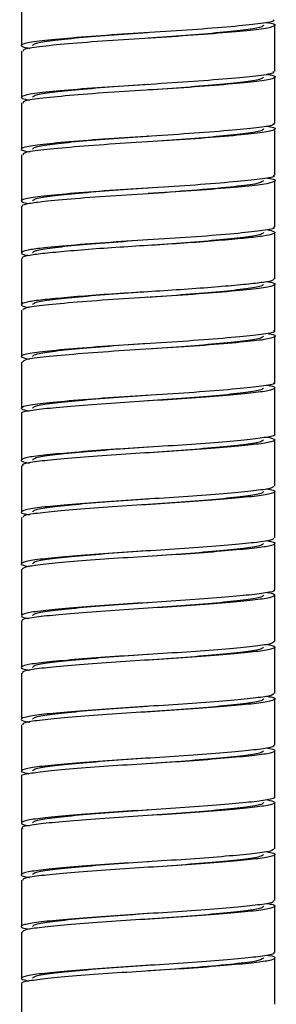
# Paper-space layout '_Izquierda' of a CAD drawing. Header units: millimetres. Extents: x -80 to 280, y -1000 to 9.
# Tile 4 of 5: x 93 to 107, y -617 to -564. Entities that reach past the tile are written whole.
import ezdxf

# ---------------------------------------------------------------- set-up
doc = ezdxf.new("R2010")
doc.units = ezdxf.units.MM

psp = doc.layouts.new('_Izquierda')

# ---------------------------------------------------------------- linework, layer by layer
at = {"color": 7, "linetype": 'Continuous', "lineweight": 25}
for p, q in [((93.15, -562.792), (93.15, -565.292)), ((106.85, -566.692), (106.85, -564.192)), ((93.15, -565.592), (93.15, -568.092)), ((106.85, -569.492), (106.85, -566.992)), ((93.15, -568.392), (93.15, -570.892)), ((106.85, -572.292), (106.85, -569.792)), ((93.15, -571.192), (93.15, -573.692)), ((106.85, -575.092), (106.85, -572.592)), ((99.995, -573.292), (99.994, -573.292)), ((93.15, -573.992), (93.15, -576.492)), ((106.85, -577.892), (106.85, -575.392)), ((93.15, -576.792), (93.15, -579.292)), ((106.85, -580.692), (106.85, -578.192)), ((99.979, -578.893), (99.977, -578.893)), ((93.15, -579.592), (93.15, -582.092)), ((106.85, -583.492), (106.85, -580.992)), ((99.968, -581.694), (99.965, -581.694)), ((93.15, -582.392), (93.15, -584.892)), ((106.85, -586.292), (106.85, -583.792)), ((93.15, -585.192), (93.15, -587.692)), ((106.85, -589.092), (106.85, -586.592)), ((93.15, -587.992), (93.15, -590.492)), ((106.85, -591.892), (106.85, -589.392)), ((93.15, -590.792), (93.15, -593.292)), ((100.017, -592.591), (100.019, -592.591)), ((106.85, -594.692), (106.85, -592.192)), ((93.15, -593.592), (93.15, -596.092)), ((106.85, -597.492), (106.85, -594.992)), ((93.15, -596.392), (93.15, -598.892)), ((106.85, -600.292), (106.85, -597.792)), ((99.985, -598.493), (99.983, -598.493)), ((93.15, -599.192), (93.15, -601.692)), ((106.85, -603.092), (106.85, -600.592)), ((93.15, -601.992), (93.15, -604.492)), ((106.85, -605.892), (106.85, -603.392)), ((93.15, -604.792), (93.15, -607.292)), ((106.85, -608.692), (106.85, -606.192)), ((93.15, -607.592), (93.15, -610.092)), ((106.85, -611.492), (106.85, -608.992)), ((93.15, -610.392), (93.15, -612.892)), ((106.85, -614.292), (106.85, -611.792)), ((100.023, -612.191), (100.025, -612.191)), ((93.15, -613.192), (93.15, -615.692)), ((106.85, -617.092), (106.85, -614.592)), ((93.15, -615.992), (93.15, -618.492))]:
    psp.add_line(p, q, dxfattribs=at)
for points, knots in [([(106.751, -563.892), (106.778, -563.911), (106.88, -563.985), (106.194, -564.105), (104.785, -564.249), (102.741, -564.417), (100.382, -564.571), (97.975, -564.715), (95.811, -564.883), (94.148, -565.038), (93.217, -565.181), (93.005, -565.327), (93.446, -565.409), (93.607, -565.44)], [0, 0, 0, 0, 0.03617, 0.136469, 0.235112, 0.337599, 0.437918, 0.536545, 0.639028, 0.739368, 0.837978, 0.940457, 1, 1, 1, 1]), ([(106.391, -564.04), (106.486, -564.053), (106.928, -564.117), (106.912, -564.247), (106.264, -564.402), (104.815, -564.545), (102.799, -564.713), (100.44, -564.868), (98.033, -565.011), (95.851, -565.179), (94.206, -565.334), (93.251, -565.462), (93.245, -565.554), (93.242, -565.593)], [0, 0, 0, 0, 0.027754, 0.129942, 0.230093, 0.32837, 0.430553, 0.530724, 0.628985, 0.731164, 0.831355, 0.929601, 1, 1, 1, 1]), ([(106.25, -564.192), (106.219, -564.227), (106.14, -564.315), (105.379, -564.44), (103.954, -564.589), (102.085, -564.75), (100.691, -564.845), (100, -564.892)], [0, 0, 0, 0, 0.143727, 0.358897, 0.574056, 0.789236, 1, 1, 1, 1]), ([(99.971, -564.594), (99.971, -564.594), (99.279, -564.643), (97.853, -564.738), (95.99, -564.901), (94.581, -565.048), (93.851, -565.172), (93.778, -565.259), (93.75, -565.292)], [0, 0, 0, 0, 0.000056, 0.215817, 0.431569, 0.64754, 0.863329, 1, 1, 1, 1]), ([(106.755, -566.692), (106.782, -566.71), (106.888, -566.782), (106.219, -566.902), (104.828, -567.045), (102.795, -567.213), (100.441, -567.368), (98.031, -567.511), (95.858, -567.679), (94.181, -567.834), (93.23, -567.977), (93.002, -568.124), (93.439, -568.208), (93.604, -568.239)], [0, 0, 0, 0, 0.033476, 0.133949, 0.232543, 0.335055, 0.435549, 0.534127, 0.636634, 0.737148, 0.83571, 0.938213, 1, 1, 1, 1]), ([(106.394, -566.84), (106.482, -566.852), (106.922, -566.915), (106.917, -567.043), (106.291, -567.198), (104.857, -567.341), (102.853, -567.509), (100.498, -567.665), (98.09, -567.807), (95.899, -567.975), (94.238, -568.131), (93.261, -568.259), (93.245, -568.353), (93.238, -568.393)], [0, 0, 0, 0, 0.025443, 0.12759, 0.22785, 0.326024, 0.428165, 0.528445, 0.626604, 0.728741, 0.82904, 0.927185, 1, 1, 1, 1]), ([(106.25, -566.992), (106.219, -567.027), (106.14, -567.115), (105.379, -567.24), (103.954, -567.389), (102.091, -567.549), (100.702, -567.644), (100.018, -567.69)], [0, 0, 0, 0, 0.143992, 0.359558, 0.575114, 0.79069, 1, 1, 1, 1]), ([(100, -567.392), (99.99, -567.393), (99.289, -567.442), (97.853, -567.538), (95.99, -567.701), (94.581, -567.848), (93.851, -567.972), (93.778, -568.059), (93.75, -568.092)], [0, 0, 0, 0, 0.0030961, 0.2182019, 0.4332987, 0.6486131, 0.8637468, 1, 1, 1, 1]), ([(106.759, -569.492), (106.785, -569.509), (106.896, -569.579), (106.243, -569.699), (104.871, -569.841), (102.849, -570.009), (100.5, -570.165), (98.088, -570.307), (95.906, -570.475), (94.214, -570.631), (93.244, -570.773), (92.999, -570.922), (93.433, -571.006), (93.6, -571.039)], [0, 0, 0, 0, 0.030801, 0.131444, 0.229993, 0.332525, 0.433188, 0.531722, 0.634249, 0.734931, 0.833451, 0.935972, 1, 1, 1, 1]), ([(106.398, -569.639), (106.479, -569.651), (106.916, -569.712), (106.922, -569.839), (106.317, -569.995), (104.899, -570.137), (102.907, -570.305), (100.557, -570.461), (98.147, -570.603), (95.947, -570.771), (94.27, -570.928), (93.272, -571.056), (93.246, -571.151), (93.234, -571.192)], [0, 0, 0, 0, 0.023137, 0.125272, 0.22567, 0.32378, 0.425909, 0.526327, 0.624423, 0.726547, 0.826983, 0.925066, 1, 1, 1, 1]), ([(100.018, -570.191), (100.002, -570.192), (99.295, -570.242), (97.853, -570.338), (95.99, -570.501), (94.581, -570.648), (93.851, -570.772), (93.778, -570.859), (93.75, -570.892)], [0, 0, 0, 0, 0.004932, 0.219643, 0.434345, 0.649264, 0.864003, 1, 1, 1, 1]), ([(106.25, -569.792), (106.219, -569.827), (106.14, -569.915), (105.379, -570.04), (103.954, -570.189), (102.084, -570.35), (100.688, -570.445), (99.997, -570.492)], [0, 0, 0, 0, 0.1436764, 0.3587711, 0.5738556, 0.7889602, 1, 1, 1, 1]), ([(106.763, -572.292), (106.789, -572.307), (106.905, -572.377), (106.268, -572.495), (104.913, -572.637), (102.903, -572.805), (100.559, -572.961), (98.145, -573.103), (95.954, -573.271), (94.247, -573.428), (93.26, -573.569), (92.995, -573.716), (93.413, -573.801), (93.57, -573.832)], [0, 0, 0, 0, 0.028761, 0.129932, 0.228797, 0.331712, 0.432902, 0.531753, 0.634662, 0.735872, 0.834709, 0.937612, 1, 1, 1, 1]), ([(106.402, -572.439), (106.475, -572.449), (106.91, -572.509), (106.926, -572.635), (106.342, -572.792), (104.941, -572.934), (102.96, -573.101), (100.616, -573.258), (98.202, -573.4), (96.003, -573.566), (94.42, -573.712), (93.52, -573.828), (93.132, -573.922), (93.19, -573.978), (93.205, -573.992)], [0, 0, 0, 0, 0.020806, 0.122823, 0.223254, 0.321207, 0.423216, 0.523666, 0.621607, 0.72361, 0.824078, 0.897164, 0.973119, 1, 1, 1, 1]), ([(106.25, -572.592), (106.155, -572.654), (105.967, -572.775), (104.517, -572.932), (102.471, -573.124), (100.79, -573.235), (99.997, -573.292), (99.995, -573.292)], [0, 0, 0, 0, 0.252366, 0.496832, 0.751423, 0.999467, 1, 1, 1, 1]), ([(99.997, -572.992), (99.988, -572.993), (99.288, -573.042), (97.853, -573.138), (95.99, -573.301), (94.581, -573.448), (93.851, -573.572), (93.778, -573.659), (93.75, -573.692)], [0, 0, 0, 0, 0.002748, 0.217928, 0.433099, 0.648487, 0.863695, 1, 1, 1, 1]), ([(106.768, -575.092), (106.793, -575.106), (106.913, -575.174), (106.291, -575.292), (104.955, -575.433), (102.956, -575.601), (100.617, -575.758), (98.202, -575.9), (96, -576.066), (94.429, -576.212), (93.498, -576.328), (93.111, -576.449), (93.122, -576.556), (93.442, -576.617), (93.556, -576.638)], [0, 0, 0, 0, 0.026204, 0.127067, 0.225442, 0.327891, 0.428774, 0.527136, 0.629578, 0.73048, 0.803881, 0.880162, 0.957386, 1, 1, 1, 1]), ([(106.428, -575.233), (106.589, -575.271), (106.92, -575.348), (106.826, -575.471), (106.301, -575.588), (105.349, -575.692), (104.032, -575.813), (102.421, -575.937), (100.665, -576.054), (98.874, -576.158), (97.143, -576.279), (95.596, -576.403), (94.363, -576.52), (93.54, -576.624), (93.138, -576.72), (93.193, -576.777), (93.208, -576.793)], [0, 0, 0, 0, 0.071972, 0.14848, 0.223289, 0.295979, 0.371498, 0.448008, 0.522833, 0.595518, 0.671024, 0.747536, 0.822377, 0.895056, 0.97055, 1, 1, 1, 1]), ([(106.25, -575.392), (106.219, -575.427), (106.14, -575.515), (105.379, -575.64), (103.954, -575.789), (102.082, -575.95), (100.683, -576.045), (99.989, -576.093)], [0, 0, 0, 0, 0.143557, 0.358473, 0.573379, 0.788305, 1, 1, 1, 1]), ([(99.982, -575.793), (99.978, -575.793), (99.283, -575.843), (97.853, -575.938), (95.99, -576.101), (94.581, -576.248), (93.851, -576.372), (93.778, -576.459), (93.75, -576.492)], [0, 0, 0, 0, 0.001246, 0.21675, 0.432246, 0.647959, 0.863491, 1, 1, 1, 1]), ([(106.793, -577.892), (106.797, -577.919), (106.805, -577.986), (106.287, -578.088), (105.353, -578.192), (104.031, -578.313), (102.421, -578.437), (100.665, -578.554), (98.874, -578.658), (97.143, -578.779), (95.594, -578.903), (94.369, -579.02), (93.518, -579.124), (93.116, -579.245), (93.117, -579.354), (93.443, -579.417), (93.566, -579.441)], [0, 0, 0, 0, 0.048936, 0.124241, 0.197412, 0.273431, 0.350447, 0.425768, 0.498934, 0.57494, 0.651958, 0.727295, 0.800455, 0.876449, 0.953469, 1, 1, 1, 1]), ([(106.432, -578.041), (106.483, -578.048), (106.901, -578.105), (106.931, -578.227), (106.392, -578.385), (105.023, -578.526), (103.067, -578.693), (100.733, -578.851), (98.318, -578.992), (96.094, -579.159), (94.37, -579.317), (93.304, -579.449), (93.244, -579.547), (93.217, -579.592)], [0, 0, 0, 0, 0.014192, 0.11636, 0.217243, 0.315289, 0.41745, 0.518351, 0.616387, 0.71854, 0.819458, 0.917484, 1, 1, 1, 1]), ([(106.25, -578.192), (106.219, -578.227), (106.14, -578.315), (105.379, -578.44), (103.954, -578.589), (102.075, -578.751), (100.669, -578.846), (99.967, -578.894)], [0, 0, 0, 0, 0.143239, 0.357675, 0.572102, 0.786548, 1, 1, 1, 1]), ([(99.989, -578.593), (99.983, -578.593), (99.285, -578.643), (97.853, -578.738), (95.99, -578.901), (94.581, -579.048), (93.851, -579.172), (93.778, -579.259), (93.75, -579.292)], [0, 0, 0, 0, 0.001918, 0.217278, 0.432628, 0.648197, 0.863584, 1, 1, 1, 1]), ([(106.78, -580.692), (106.802, -580.704), (106.928, -580.769), (106.337, -580.885), (105.039, -581.026), (103.063, -581.193), (100.735, -581.351), (98.316, -581.492), (96.099, -581.659), (94.35, -581.817), (93.303, -581.958), (92.988, -582.11), (93.407, -582.2), (93.581, -582.238)], [0, 0, 0, 0, 0.020937, 0.12214, 0.220498, 0.322983, 0.424204, 0.522551, 0.625029, 0.726267, 0.824605, 0.927074, 1, 1, 1, 1]), ([(106.416, -580.838), (106.467, -580.845), (106.89, -580.901), (106.935, -581.023), (106.416, -581.182), (105.064, -581.322), (103.12, -581.488), (100.792, -581.648), (98.375, -581.788), (96.143, -581.954), (94.404, -582.114), (93.315, -582.246), (93.244, -582.346), (93.21, -582.392)], [0, 0, 0, 0, 0.013867, 0.115782, 0.216566, 0.314358, 0.416265, 0.517066, 0.614849, 0.716747, 0.817565, 0.915341, 1, 1, 1, 1]), ([(99.974, -581.394), (99.973, -581.394), (99.28, -581.443), (97.853, -581.538), (95.99, -581.701), (94.581, -581.848), (93.851, -581.972), (93.778, -582.059), (93.75, -582.092)], [0, 0, 0, 0, 0.000438, 0.21612, 0.431793, 0.647684, 0.863394, 1, 1, 1, 1]), ([(106.25, -580.992), (106.219, -581.027), (106.14, -581.115), (105.379, -581.24), (103.954, -581.389), (102.075, -581.551), (100.669, -581.646), (99.968, -581.694)], [0, 0, 0, 0, 0.143246, 0.357697, 0.572138, 0.786598, 1, 1, 1, 1]), ([(106.786, -583.492), (106.806, -583.502), (106.936, -583.566), (106.359, -583.682), (105.08, -583.822), (103.116, -583.988), (100.793, -584.148), (98.374, -584.288), (96.148, -584.454), (94.385, -584.614), (93.32, -584.754), (92.986, -584.906), (93.393, -584.996), (93.562, -585.034)], [0, 0, 0, 0, 0.018866, 0.12041, 0.21894, 0.321615, 0.423176, 0.521697, 0.624364, 0.725942, 0.824455, 0.927113, 1, 1, 1, 1]), ([(106.422, -583.637), (106.465, -583.643), (106.842, -583.693), (106.922, -583.8), (106.604, -583.945), (105.6, -584.069), (104.083, -584.21), (102.158, -584.358), (100.042, -584.49), (97.922, -584.621), (95.99, -584.769), (94.436, -584.91), (93.477, -585.033), (93.059, -585.135), (93.169, -585.188), (93.178, -585.192)], [0, 0, 0, 0, 0.011533, 0.10197, 0.192185, 0.278819, 0.36818, 0.459009, 0.546905, 0.634606, 0.725401, 0.814902, 0.901487, 0.991603, 1, 1, 1, 1]), ([(106.25, -583.792), (106.219, -583.827), (106.14, -583.915), (105.379, -584.04), (103.954, -584.189), (102.082, -584.35), (100.684, -584.445), (99.99, -584.492)], [0, 0, 0, 0, 0.143567, 0.358499, 0.57342, 0.788362, 1, 1, 1, 1]), ([(99.969, -584.194), (99.266, -584.242), (97.858, -584.338), (95.988, -584.501), (94.581, -584.648), (93.851, -584.772), (93.778, -584.859), (93.75, -584.892)], [0, 0, 0, 0, 0.215688, 0.431479, 0.647487, 0.863314, 1, 1, 1, 1]), ([(106.833, -586.292), (106.839, -586.294), (106.95, -586.345), (106.548, -586.445), (105.616, -586.569), (104.079, -586.71), (102.159, -586.858), (100.042, -586.99), (97.923, -587.121), (95.986, -587.269), (94.45, -587.41), (93.426, -587.534), (93.074, -587.678), (93.157, -587.787), (93.524, -587.838), (93.575, -587.845)], [0, 0, 0, 0, 0.004794, 0.0950742, 0.1817708, 0.2711962, 0.3620902, 0.4500501, 0.5378146, 0.6286747, 0.71824, 0.8048884, 0.8950687, 0.9856471, 1, 1, 1, 1]), ([(106.452, -586.447), (106.611, -586.484), (106.975, -586.568), (106.749, -586.706), (105.938, -586.835), (104.55, -586.969), (102.719, -587.117), (100.636, -587.256), (98.499, -587.381), (96.495, -587.527), (94.819, -587.673), (93.684, -587.798), (93.131, -587.908), (93.208, -587.974), (93.23, -587.992)], [0, 0, 0, 0, 0.0710959, 0.1623686, 0.2503116, 0.339044, 0.4304593, 0.5201203, 0.6073866, 0.6982918, 0.789137, 0.8763516, 0.9661155, 1, 1, 1, 1]), ([(106.25, -586.592), (106.219, -586.627), (106.14, -586.715), (105.379, -586.84), (103.954, -586.989), (102.091, -587.149), (100.702, -587.244), (100.019, -587.29)], [0, 0, 0, 0, 0.143997, 0.359572, 0.575137, 0.790721, 1, 1, 1, 1]), ([(99.989, -586.993), (99.983, -586.993), (99.285, -587.043), (97.853, -587.138), (95.99, -587.301), (94.581, -587.448), (93.851, -587.572), (93.778, -587.659), (93.75, -587.692)], [0, 0, 0, 0, 0.001991, 0.217334, 0.432669, 0.648221, 0.863592, 1, 1, 1, 1]), ([(106.79, -589.092), (106.775, -589.13), (106.74, -589.216), (105.922, -589.335), (104.555, -589.469), (102.718, -589.617), (100.636, -589.756), (98.499, -589.881), (96.493, -590.027), (94.828, -590.173), (93.652, -590.298), (93.105, -590.437), (93.09, -590.559), (93.482, -590.623), (93.596, -590.642)], [0, 0, 0, 0, 0.070067, 0.157724, 0.246168, 0.337286, 0.426655, 0.513638, 0.604247, 0.694797, 0.781728, 0.8712, 0.962303, 1, 1, 1, 1]), ([(106.409, -589.244), (106.544, -589.268), (106.935, -589.339), (106.861, -589.466), (106.228, -589.602), (104.983, -589.729), (103.262, -589.876), (101.228, -590.02), (99.088, -590.144), (97.027, -590.286), (95.239, -590.434), (93.942, -590.564), (93.216, -590.68), (93.225, -590.76), (93.229, -590.792)], [0, 0, 0, 0, 0.048393, 0.139633, 0.228676, 0.316015, 0.406921, 0.497308, 0.5842, 0.674133, 0.765247, 0.853156, 0.941519, 1, 1, 1, 1]), ([(106.25, -589.392), (106.219, -589.427), (106.14, -589.515), (105.379, -589.64), (103.954, -589.789), (102.086, -589.95), (100.692, -590.045), (100.003, -590.092)], [0, 0, 0, 0, 0.143766, 0.358995, 0.574214, 0.789453, 1, 1, 1, 1]), ([(100.018, -589.791), (100.002, -589.792), (99.295, -589.842), (97.853, -589.938), (95.99, -590.101), (94.581, -590.248), (93.851, -590.372), (93.778, -590.459), (93.75, -590.492)], [0, 0, 0, 0, 0.004966, 0.21967, 0.434364, 0.649276, 0.864007, 1, 1, 1, 1]), ([(106.764, -591.892), (106.781, -591.916), (106.832, -591.989), (106.202, -592.102), (104.99, -592.229), (103.26, -592.376), (101.228, -592.52), (99.088, -592.644), (97.026, -592.786), (95.244, -592.934), (93.922, -593.064), (93.192, -593.197), (93.041, -593.33), (93.421, -593.408), (93.573, -593.439)], [0, 0, 0, 0, 0.045457, 0.134593, 0.222023, 0.313022, 0.403503, 0.490485, 0.580511, 0.671719, 0.75972, 0.848174, 0.939462, 1, 1, 1, 1]), ([(106.41, -592.04), (106.493, -592.053), (106.876, -592.11), (106.919, -592.225), (106.475, -592.367), (105.379, -592.491), (103.782, -592.635), (101.811, -592.782), (99.681, -592.909), (97.58, -593.045), (95.692, -593.193), (94.247, -593.331), (93.313, -593.454), (93.22, -593.547), (93.175, -593.592)], [0, 0, 0, 0, 0.025273, 0.11614, 0.206034, 0.292718, 0.382783, 0.473572, 0.560879, 0.649533, 0.740576, 0.829585, 0.916633, 1, 1, 1, 1]), ([(100.003, -592.592), (99.992, -592.592), (99.29, -592.642), (97.853, -592.738), (95.99, -592.901), (94.581, -593.048), (93.851, -593.172), (93.778, -593.259), (93.75, -593.292)], [0, 0, 0, 0, 0.00337, 0.218417, 0.433454, 0.648709, 0.863783, 1, 1, 1, 1]), ([(106.25, -592.192), (106.219, -592.227), (106.14, -592.315), (105.379, -592.44), (103.954, -592.589), (102.079, -592.75), (100.678, -592.846), (99.981, -592.893)], [0, 0, 0, 0, 0.1434355, 0.3581689, 0.5728921, 0.7876354, 1, 1, 1, 1]), ([(106.791, -594.692), (106.809, -594.703), (106.909, -594.762), (106.434, -594.868), (105.39, -594.991), (103.779, -595.135), (101.812, -595.282), (99.681, -595.409), (97.579, -595.545), (95.694, -595.693), (94.24, -595.831), (93.311, -595.957), (93.084, -596.103), (93.204, -596.203), (93.541, -596.247), (93.541, -596.247)], [0, 0, 0, 0, 0.0202053, 0.1099405, 0.1964724, 0.2863795, 0.3770082, 0.464162, 0.55266, 0.6435433, 0.7323957, 0.8192912, 0.9097797, 0.9999134, 1, 1, 1, 1]), ([(106.454, -594.837), (106.461, -594.838), (106.802, -594.883), (106.919, -594.984), (106.676, -595.13), (105.736, -595.255), (104.272, -595.394), (102.38, -595.542), (100.276, -595.677), (98.147, -595.805), (96.185, -595.952), (94.582, -596.096), (93.552, -596.219), (93.086, -596.324), (93.188, -596.383), (93.205, -596.392)], [0, 0, 0, 0, 0.0017788, 0.0919722, 0.1824305, 0.2692816, 0.3582252, 0.4491126, 0.5375285, 0.6247642, 0.7154313, 0.8052873, 0.8918239, 0.9816306, 1, 1, 1, 1]), ([(106.25, -594.992), (106.219, -595.027), (106.14, -595.115), (105.379, -595.24), (103.954, -595.389), (102.082, -595.55), (100.684, -595.645), (99.991, -595.692)], [0, 0, 0, 0, 0.143585, 0.358542, 0.573489, 0.788457, 1, 1, 1, 1]), ([(99.982, -595.393), (99.978, -595.393), (99.283, -595.443), (97.853, -595.538), (95.99, -595.701), (94.581, -595.848), (93.851, -595.972), (93.778, -596.059), (93.75, -596.092)], [0, 0, 0, 0, 0.001262, 0.216766, 0.43226, 0.647972, 0.863503, 1, 1, 1, 1]), ([(106.831, -597.492), (106.781, -597.538), (106.679, -597.632), (105.73, -597.755), (104.273, -597.894), (102.38, -598.042), (100.275, -598.177), (98.147, -598.305), (96.182, -598.452), (94.594, -598.596), (93.509, -598.719), (93.079, -598.862), (93.129, -598.976), (93.51, -599.032), (93.588, -599.044)], [0, 0, 0, 0, 0.085163, 0.172148, 0.261229, 0.352256, 0.440808, 0.528178, 0.618985, 0.70898, 0.795649, 0.885594, 0.976424, 1, 1, 1, 1]), ([(106.43, -597.646), (106.584, -597.678), (106.962, -597.756), (106.799, -597.89), (106.057, -598.022), (104.724, -598.153), (102.935, -598.301), (100.869, -598.443), (98.729, -598.566), (96.701, -598.711), (94.98, -598.858), (93.78, -598.984), (93.162, -599.097), (93.217, -599.169), (93.235, -599.192)], [0, 0, 0, 0, 0.062182, 0.153471, 0.241841, 0.329951, 0.421195, 0.511168, 0.598182, 0.688732, 0.779711, 0.867095, 0.956332, 1, 1, 1, 1]), ([(106.25, -597.792), (106.219, -597.827), (106.14, -597.915), (105.379, -598.04), (103.954, -598.189), (102.076, -598.351), (100.671, -598.446), (99.97, -598.494)], [0, 0, 0, 0, 0.143276, 0.357776, 0.572265, 0.786775, 1, 1, 1, 1]), ([(99.991, -598.193), (99.984, -598.193), (99.286, -598.242), (97.853, -598.338), (95.99, -598.501), (94.581, -598.648), (93.851, -598.772), (93.778, -598.859), (93.75, -598.892)], [0, 0, 0, 0, 0.00211, 0.21743, 0.432741, 0.64827, 0.863618, 1, 1, 1, 1]), ([(106.773, -600.292), (106.775, -600.325), (106.778, -600.406), (106.037, -600.522), (104.73, -600.653), (102.934, -600.801), (100.869, -600.943), (98.729, -601.066), (96.699, -601.211), (94.987, -601.358), (93.753, -601.484), (93.133, -601.621), (93.069, -601.748), (93.46, -601.817), (93.593, -601.841)], [0, 0, 0, 0, 0.0602847, 0.1485336, 0.2365223, 0.327641, 0.4174901, 0.5043846, 0.5948104, 0.6856649, 0.7729286, 0.8620429, 0.9532661, 1, 1, 1, 1]), ([(106.404, -600.442), (106.522, -600.462), (106.914, -600.527), (106.89, -600.65), (106.33, -600.789), (105.143, -600.914), (103.47, -601.06), (101.458, -601.206), (99.321, -601.33), (97.242, -601.47), (95.412, -601.618), (94.056, -601.752), (93.253, -601.87), (93.226, -601.955), (93.214, -601.992)], [0, 0, 0, 0, 0.039371, 0.1305, 0.21991, 0.306892, 0.397502, 0.488081, 0.575038, 0.664499, 0.755621, 0.843983, 0.93174, 1, 1, 1, 1]), ([(106.25, -600.592), (106.219, -600.627), (106.14, -600.715), (105.379, -600.84), (103.954, -600.989), (102.075, -601.151), (100.669, -601.246), (99.967, -601.294)], [0, 0, 0, 0, 0.143232, 0.35766, 0.572078, 0.786516, 1, 1, 1, 1]), ([(99.977, -600.993), (99.975, -600.994), (99.281, -601.043), (97.853, -601.138), (95.99, -601.301), (94.581, -601.448), (93.851, -601.572), (93.778, -601.659), (93.75, -601.692)], [0, 0, 0, 0, 0.000725, 0.216341, 0.431948, 0.647773, 0.863417, 1, 1, 1, 1]), ([(106.422, -603.239), (106.478, -603.247), (106.848, -603.299), (106.926, -603.409), (106.559, -603.553), (105.524, -603.677), (103.978, -603.818), (102.036, -603.966), (99.915, -604.097), (97.8, -604.229), (95.886, -604.377), (94.359, -604.518), (93.44, -604.642), (93.045, -604.741), (93.157, -604.791), (93.161, -604.792)], [0, 0, 0, 0, 0.0160575, 0.1066815, 0.1968175, 0.2834562, 0.3730998, 0.4639494, 0.5516276, 0.6396956, 0.7306135, 0.8199742, 0.9067104, 0.9970484, 1, 1, 1, 1]), ([(106.769, -603.092), (106.79, -603.111), (106.864, -603.178), (106.299, -603.289), (105.151, -603.414), (103.467, -603.56), (101.459, -603.706), (99.321, -603.83), (97.241, -603.97), (95.417, -604.118), (94.039, -604.252), (93.241, -604.381), (93.027, -604.518), (93.394, -604.601), (93.552, -604.637)], [0, 0, 0, 0, 0.035702, 0.125372, 0.212608, 0.303481, 0.394324, 0.481534, 0.571255, 0.662642, 0.751262, 0.839275, 0.930554, 1, 1, 1, 1]), ([(99.969, -603.794), (99.265, -603.842), (97.858, -603.939), (95.988, -604.101), (94.581, -604.248), (93.851, -604.372), (93.778, -604.459), (93.75, -604.492)], [0, 0, 0, 0, 0.215646, 0.431445, 0.647462, 0.863298, 1, 1, 1, 1]), ([(106.25, -603.392), (106.219, -603.427), (106.14, -603.515), (105.379, -603.64), (103.954, -603.789), (102.078, -603.95), (100.676, -604.046), (99.978, -604.093)], [0, 0, 0, 0, 0.143389, 0.358053, 0.572707, 0.787382, 1, 1, 1, 1]), ([(106.816, -605.892), (106.827, -605.897), (106.936, -605.951), (106.51, -606.053), (105.538, -606.176), (103.974, -606.319), (102.037, -606.466), (99.915, -606.597), (97.801, -606.729), (95.882, -606.877), (94.374, -607.018), (93.383, -607.142), (93.075, -607.287), (93.173, -607.393), (93.531, -607.441), (93.564, -607.446)], [0, 0, 0, 0, 0.010244, 0.100344, 0.186949, 0.276557, 0.36737, 0.455014, 0.543047, 0.633928, 0.723254, 0.809955, 0.900257, 0.990692, 1, 1, 1, 1]), ([(106.458, -606.045), (106.623, -606.085), (106.981, -606.173), (106.719, -606.315), (105.87, -606.442), (104.453, -606.578), (102.6, -606.726), (100.509, -606.864), (98.374, -606.989), (96.384, -607.136), (94.734, -607.281), (93.635, -607.405), (93.114, -607.514), (93.202, -607.577), (93.223, -607.592)], [0, 0, 0, 0, 0.0777254, 0.168798, 0.2563928, 0.3452851, 0.4366024, 0.5259075, 0.6132015, 0.7041108, 0.794693, 0.8817052, 0.971571, 1, 1, 1, 1]), ([(106.25, -606.192), (106.219, -606.227), (106.14, -606.315), (105.379, -606.44), (103.954, -606.589), (102.091, -606.749), (100.701, -606.844), (100.017, -606.891)], [0, 0, 0, 0, 0.143971, 0.359507, 0.575032, 0.790577, 1, 1, 1, 1]), ([(99.981, -606.593), (99.977, -606.593), (99.282, -606.643), (97.853, -606.738), (95.99, -606.901), (94.581, -607.048), (93.851, -607.172), (93.778, -607.259), (93.75, -607.292)], [0, 0, 0, 0, 0.001102, 0.216638, 0.432165, 0.64791, 0.863474, 1, 1, 1, 1]), ([(106.802, -608.692), (106.776, -608.733), (106.719, -608.822), (105.856, -608.942), (104.457, -609.078), (102.599, -609.226), (100.509, -609.364), (98.374, -609.489), (96.382, -609.636), (94.744, -609.781), (93.599, -609.905), (93.094, -610.046), (93.104, -610.165), (93.493, -610.226), (93.595, -610.243)], [0, 0, 0, 0, 0.07541, 0.162793, 0.251472, 0.342569, 0.431659, 0.518743, 0.609433, 0.699797, 0.7866, 0.876249, 0.967267, 1, 1, 1, 1]), ([(106.415, -608.844), (106.558, -608.871), (106.945, -608.945), (106.841, -609.075), (106.169, -609.209), (104.893, -609.337), (103.148, -609.485), (101.102, -609.628), (98.961, -609.752), (96.911, -609.895), (95.146, -610.043), (93.883, -610.171), (93.196, -610.286), (93.223, -610.363), (93.233, -610.392)], [0, 0, 0, 0, 0.053283, 0.144563, 0.233389, 0.320975, 0.412022, 0.502284, 0.589193, 0.679365, 0.770453, 0.858152, 0.946843, 1, 1, 1, 1]), ([(106.25, -608.992), (106.219, -609.027), (106.14, -609.115), (105.379, -609.24), (103.954, -609.389), (102.088, -609.55), (100.696, -609.644), (100.009, -609.691)], [0, 0, 0, 0, 0.14385, 0.359205, 0.574549, 0.789914, 1, 1, 1, 1]), ([(100.016, -609.391), (100.001, -609.392), (99.294, -609.442), (97.853, -609.538), (95.99, -609.701), (94.581, -609.848), (93.851, -609.972), (93.778, -610.059), (93.75, -610.092)], [0, 0, 0, 0, 0.004786, 0.219529, 0.434263, 0.649214, 0.863984, 1, 1, 1, 1]), ([(106.765, -611.492), (106.778, -611.519), (106.813, -611.595), (106.146, -611.71), (104.899, -611.837), (103.146, -611.985), (101.102, -612.128), (98.961, -612.252), (96.909, -612.395), (95.152, -612.543), (93.86, -612.671), (93.169, -612.805), (93.05, -612.936), (93.436, -613.011), (93.582, -613.039)], [0, 0, 0, 0, 0.05054, 0.139388, 0.226996, 0.318066, 0.40835, 0.495281, 0.585476, 0.676587, 0.764307, 0.85302, 0.944314, 1, 1, 1, 1]), ([(106.406, -611.641), (106.502, -611.656), (106.89, -611.716), (106.911, -611.834), (106.426, -611.975), (105.297, -612.099), (103.673, -612.243), (101.687, -612.39), (99.554, -612.517), (97.46, -612.654), (95.592, -612.802), (94.177, -612.939), (93.291, -613.059), (93.223, -613.15), (93.191, -613.192)], [0, 0, 0, 0, 0.030277, 0.121248, 0.210981, 0.297735, 0.388003, 0.478728, 0.565876, 0.654825, 0.745907, 0.834697, 0.92196, 1, 1, 1, 1]), ([(106.25, -611.792), (106.219, -611.827), (106.14, -611.915), (105.379, -612.04), (103.954, -612.189), (102.08, -612.35), (100.679, -612.446), (99.983, -612.493)], [0, 0, 0, 0, 0.143474, 0.358264, 0.573044, 0.787845, 1, 1, 1, 1]), ([(100.008, -612.191), (99.996, -612.192), (99.292, -612.242), (97.853, -612.338), (95.99, -612.501), (94.581, -612.648), (93.851, -612.772), (93.778, -612.859), (93.75, -612.892)], [0, 0, 0, 0, 0.003951, 0.218872, 0.433784, 0.648914, 0.863863, 1, 1, 1, 1]), ([(106.441, -614.438), (106.466, -614.441), (106.818, -614.488), (106.924, -614.593), (106.637, -614.738), (105.663, -614.863), (104.169, -615.002), (102.259, -615.151), (100.148, -615.284), (98.023, -615.413), (96.078, -615.561), (94.501, -615.704), (93.51, -615.827), (93.071, -615.93), (93.178, -615.985), (93.191, -615.992)], [0, 0, 0, 0, 0.006822, 0.09718, 0.187537, 0.274279, 0.363481, 0.454368, 0.54253, 0.63003, 0.720799, 0.810492, 0.897064, 0.987071, 1, 1, 1, 1]), ([(106.781, -614.292), (106.801, -614.305), (106.893, -614.367), (106.388, -614.475), (105.308, -614.599), (103.67, -614.744), (101.688, -614.89), (99.554, -615.017), (97.459, -615.154), (95.596, -615.302), (94.164, -615.439), (93.297, -615.565), (93.016, -615.709), (93.374, -615.799), (93.543, -615.842)], [0, 0, 0, 0, 0.02571, 0.115534, 0.202376, 0.292736, 0.383554, 0.470791, 0.55983, 0.651005, 0.739885, 0.827237, 0.918118, 1, 1, 1, 1]), ([(99.984, -614.993), (99.979, -614.993), (99.283, -615.043), (97.853, -615.138), (95.99, -615.301), (94.581, -615.448), (93.851, -615.572), (93.778, -615.659), (93.75, -615.692)], [0, 0, 0, 0, 0.001389, 0.216862, 0.432327, 0.64801, 0.863511, 1, 1, 1, 1]), ([(106.25, -614.592), (106.154, -614.654), (105.966, -614.775), (104.52, -614.933), (102.462, -615.123), (100.816, -615.236), (100.005, -615.292)], [0, 0, 0, 0, 0.252621, 0.497334, 0.752183, 1, 1, 1, 1])]:
    psp.add_open_spline(points, degree=3, knots=knots, dxfattribs=at)

doc.saveas('drawing.dxf')
